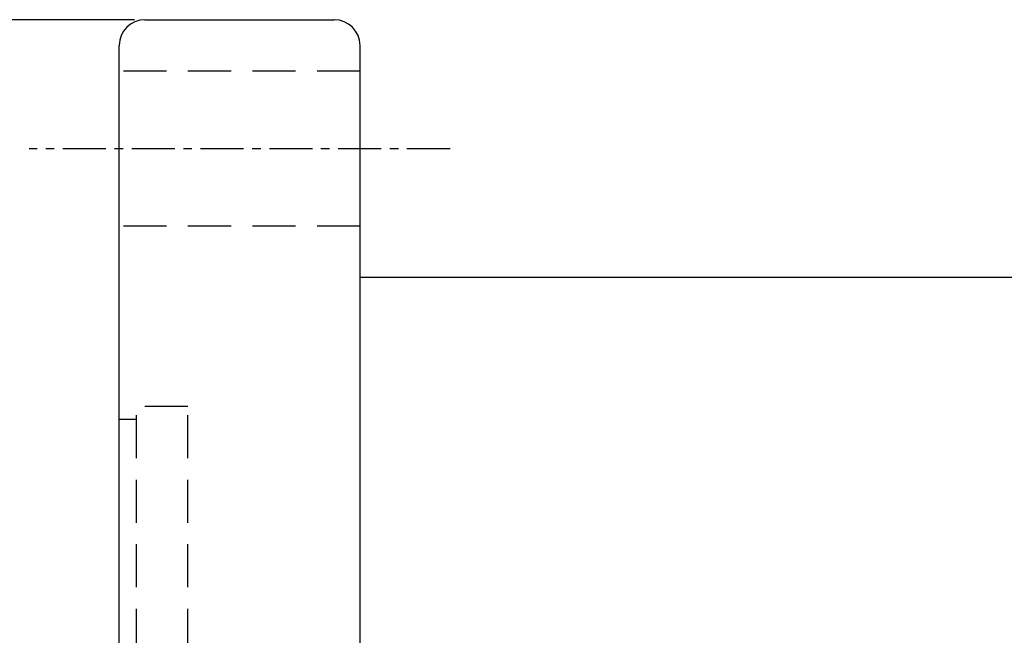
# Model space of a CAD drawing. Extents: x 220 to 1030, y -217 to 481.
# Tile 58 of 59: x 915 to 972, y 137 to 172. Entities that reach past the tile are written whole.
import ezdxf

# ---------------------------------------------------------------- set-up
doc = ezdxf.new("R2010")
doc.units = 0
doc.header["$MEASUREMENT"] = 0
for name, pattern in [('CENTER', [2, 1.25, -0.25, 0.25, -0.25]), ('DASHED', [0.75, 0.5, -0.25]), ('HIDDEN', [0.375, 0.25, -0.125])]:
    doc.linetypes.add(name, pattern=pattern)
for name, color, linetype in [('CL', 1, 'CENTER'), ('DIM', 4, 'CONTINUOUS'), ('HID', 2, 'HIDDEN'), ('OUT', 3, 'CONTINUOUS')]:
    doc.layers.add(name, color=color, linetype=linetype)
doc.styles.add('CHN', font='SIMPLEX.shx', dxfattribs={"width": 0.7, "bigfont": 'CHINESET.shx'})
doc.dimstyles.get("Standard").update_dxf_attribs({"dimscale": 0, "dimtxt": 4, "dimasz": 3, "dimexe": 1, "dimexo": 0.5, "dimgap": 1, "dimtad": 1, "dimdsep": 46, "dimtxsty": 'CHN', "dimcen": 0.09, "dimclrd": 256, "dimclre": 256, "dimclrt": 256, "dimadec": 0, "dimazin": 0, "dimtp": 1, "dimtm": 1, "dimtfac": 0.6, "dimtix": 1, "dimtmove": 2, "dimatfit": 3, "dimfxl": 1, "dimtvp": 0.85, "dimtolj": 1, "dimarcsym": 0})

# ---------------------------------------------------------------- blocks, each defined once
blk = doc.blocks.new('*D21')
at = {"layer": 'DIM', "color": 0, "lineweight": -2, "transparency": 16777216}
for p, q in [((921.848, 172.471), (910.413, 172.471)), ((911.613, 169.471), (911.613, 82.471)), ((921.848, 79.471), (910.413, 79.471))]:
    blk.add_line(p, q, dxfattribs=at)
at = {"layer": 'DIM', "color": 0, "transparency": 16777216}
for points in [[(911.113, 169.471), (912.113, 169.471), (911.613, 172.471)], [(911.113, 82.471), (912.113, 82.471), (911.613, 79.471)]]:
    blk.add_solid(points, dxfattribs=at)
at = {"layer": 'DIM', "color": 0, "transparency": 16777216, "insert": (908.673, 125.971), "char_height": 4.2, "attachment_point": 5, "rotation": 90, "style": 'CHN'}
blk.add_mtext('\\A1;%%c93', dxfattribs=at)

msp = doc.modelspace()

# ---------------------------------------------------------------- linework, layer by layer
at = {"layer": 'CL', "color": 7, "linetype": 'CENTER', "ltscale": 2}
msp.add_line((940.17765, 164.97125), (915.71892, 164.97125), dxfattribs=at)
at = {"layer": 'HID', "color": 7, "ltscale": 10}
for p, q in [((934.94828, 169.47125), (920.94828, 169.47125)), ((934.94828, 160.47125), (920.94828, 160.47125))]:
    msp.add_line(p, q, dxfattribs=at)
at = {"layer": 'HID', "color": 7, "linetype": 'DASHED', "ltscale": 5}
for p, q in [((921.94828, 101.97125), (921.94828, 149.97125)), ((924.94828, 149.97125), (921.94828, 149.97125)), ((924.94828, 101.97125), (924.94828, 149.97125))]:
    msp.add_line(p, q, dxfattribs=at)
at = {"layer": 'HID', "color": 7, "linetype": 'CENTER', "ltscale": 2}
msp.add_line((921.94828, 149.22125), (920.94828, 149.22125), dxfattribs=at)
at = {"layer": 'OUT', "color": 7}
for p, q in [((922.44828, 172.47125), (933.44828, 172.47125)), ((920.94828, 80.97125), (920.94828, 170.97125)), ((934.94828, 80.97125), (934.94828, 170.97125)), ((1009.44828, 157.47125), (934.94828, 157.47125))]:
    msp.add_line(p, q, dxfattribs=at)
for centre, start, end in [((922.44828, 170.97125), 90, 180), ((933.44828, 170.97125), 0, 90)]:
    msp.add_arc(centre, 1.5, start, end, dxfattribs=at)

# ---------------------------------------------------------------- dimensions: what is measured, and where the dimension line sits
at = {"layer": 'DIM', "color": 7}
dim = msp.add_linear_dim(base=(911.61337, 79.47125), p1=(922.44828, 172.47125), p2=(922.44828, 79.47125), angle=90, text='%%c<>', dimstyle='Standard', override={"dimscale": 1.2, "dimtxt": 3.5, "dimasz": 2.5, "dimgap": 0.7, "dimdec": 4, "dimclrd": 0, "dimclre": 0, "dimclrt": 0, "dimtdec": 4, "dimtmove": 1}, dxfattribs=at)
dim.commit()
dim.dimension.update_dxf_attribs({"geometry": '*D21', "text_midpoint": (908.67337, 125.97125)})

doc.saveas('drawing.dxf')
